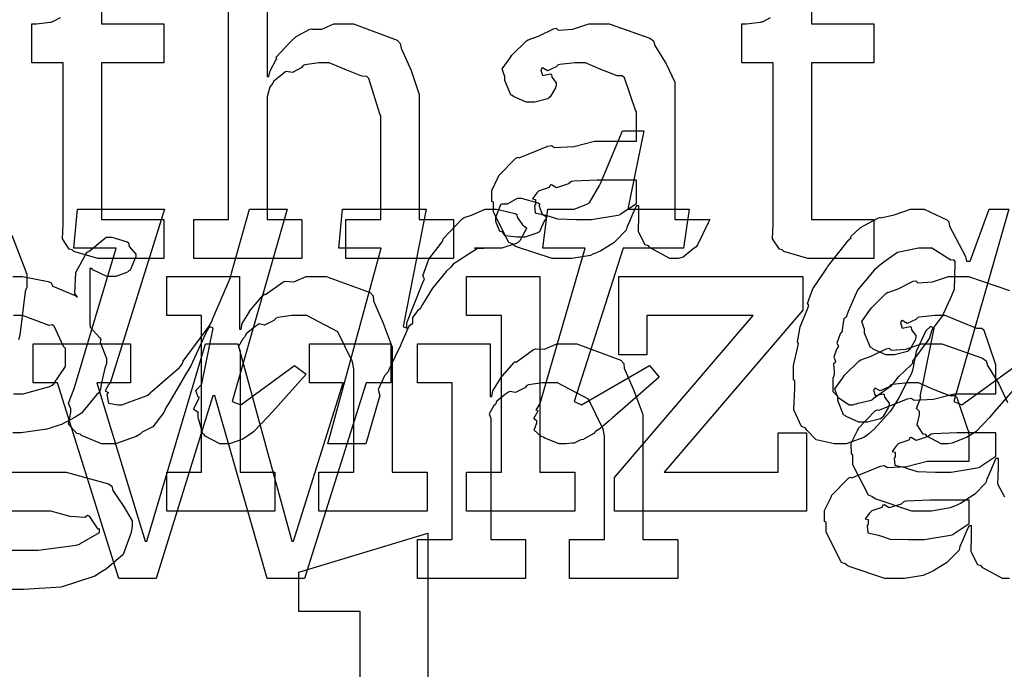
# Model space of a CAD drawing. Extents: x 0 to 8.5, y 0 to 11.
# Tile 210 of 256: x 5.368 to 5.718, y 4.024 to 4.255. Entities that reach past the tile are written whole.
import ezdxf

# ---------------------------------------------------------------- set-up
doc = ezdxf.new("R2010")
doc.units = 0
doc.layers.get('0').update_dxf_attribs({"linetype": 'CONTINUOUS'})

msp = doc.modelspace()

# ---------------------------------------------------------------- linework, layer by layer
at = {"color": 0}
for points in [[(5.45622, 4.29525), (5.45622, 4.23492), (5.45687, 4.23492), (5.45687, 4.23492), (5.45736, 4.23687), (5.45936, 4.24067), (5.45969, 4.24121), (5.45942, 4.24169), (5.46436, 4.24707), (5.4649, 4.2475), (5.4649, 4.2475), (5.46658, 4.24903), (5.47136, 4.25163), (5.47206, 4.25185), (5.47211, 4.25163), (5.47564, 4.25163), (5.47993, 4.25358), (5.48139, 4.25358), (5.48693, 4.25358), (5.50239, 4.24783), (5.50353, 4.24664), (5.50379, 4.2449), (5.50732, 4.23703), (5.51025, 4.22846), (5.51025, 4.22558), (5.51025, 4.18414), (5.5224, 4.18414), (5.5224, 4.17025), (5.48421, 4.17025), (5.48421, 4.18414), (5.49658, 4.18414), (5.49658, 4.22081), (5.49631, 4.22168), (5.4924, 4.23415), (5.4916, 4.23492), (5.48981, 4.23497), (5.48389, 4.23736), (5.47825, 4.23969), (5.4764, 4.23969), (5.47456, 4.23969), (5.46962, 4.23899), (5.46903, 4.23882), (5.46837, 4.23796), (5.46522, 4.23628), (5.463, 4.23671), (5.46251, 4.23643), (5.46153, 4.23562), (5.45861, 4.23318), (5.45811, 4.23236), (5.45796, 4.2321), (5.45714, 4.23118), (5.45622, 4.22765), (5.45622, 4.22646), (5.45622, 4.18414), (5.46858, 4.18414), (5.46858, 4.17025), (5.43018, 4.17025), (5.43018, 4.18414), (5.43018, 4.18414), (5.44254, 4.18414), (5.44254, 4.28136)], [(5.3974, 4.28136), (5.3974, 4.25358), (5.41954, 4.25358), (5.41954, 4.23969), (5.3974, 4.23969), (5.3974, 4.18414), (5.41954, 4.18414), (5.41954, 4.17025), (5.41857, 4.17025), (5.41635, 4.17025), (5.41564, 4.17025), (5.41439, 4.17025), (5.41157, 4.17025), (5.41064, 4.17025), (5.40924, 4.17025), (5.40603, 4.17025), (5.405, 4.17025), (5.40354, 4.17025), (5.40022, 4.17025), (5.39914, 4.17025), (5.39914, 4.17025), (5.39611, 4.17025), (5.38753, 4.17279), (5.38699, 4.17329), (5.38596, 4.17356), (5.38357, 4.17725), (5.38374, 4.18246), (5.38374, 4.18414), (5.38374, 4.23969), (5.37267, 4.23969), (5.37267, 4.25358), (5.37418, 4.25358), (5.37418, 4.25358), (5.37929, 4.25412), (5.37961, 4.25424), (5.37993, 4.25429), (5.38286, 4.25581)], [(5.64958, 4.28136), (5.64958, 4.25358), (5.67171, 4.25358), (5.67171, 4.23969), (5.64958, 4.23969), (5.64958, 4.18414), (5.67171, 4.18414), (5.67171, 4.17025), (5.67074, 4.17025), (5.66851, 4.17025), (5.66781, 4.17025), (5.66656, 4.17025), (5.66374, 4.17025), (5.66282, 4.17025), (5.6614, 4.17025), (5.65821, 4.17025), (5.65717, 4.17025), (5.65571, 4.17025), (5.6524, 4.17025), (5.65132, 4.17025), (5.65132, 4.17025), (5.64828, 4.17025), (5.63971, 4.17279), (5.63917, 4.17329), (5.63813, 4.17356), (5.63574, 4.17725), (5.6359, 4.18246), (5.6359, 4.18414), (5.6359, 4.23969), (5.62483, 4.23969), (5.62483, 4.25358), (5.62636, 4.25358), (5.62636, 4.25358), (5.63146, 4.25412), (5.63178, 4.25424), (5.63211, 4.25429), (5.63504, 4.25581)], [(5.72613, 4.12924), (5.71442, 4.11578), (5.71289, 4.11393), (5.7079, 4.10872), (5.70524, 4.1071), (5.70464, 4.10667), (5.70335, 4.10622), (5.69949, 4.10476), (5.69797, 4.10449), (5.69749, 4.10449), (5.69564, 4.10449), (5.69049, 4.10721), (5.69011, 4.10775), (5.68918, 4.10796), (5.68707, 4.11117), (5.68793, 4.11481), (5.68793, 4.116), (5.68788, 4.116), (5.68685, 4.11697), (5.68826, 4.12071), (5.68837, 4.12121), (5.6881, 4.12131), (5.68913, 4.12592), (5.68924, 4.12619), (5.69314, 4.14551), (5.69185, 4.14615), (5.69015, 4.14464), (5.68668, 4.13726), (5.68544, 4.13053), (5.6849, 4.12924), (5.68381, 4.12711), (5.68056, 4.12076), (5.67817, 4.11697), (5.67751, 4.116), (5.67611, 4.11447), (5.67188, 4.10975), (5.66992, 4.10801), (5.66928, 4.10753), (5.66818, 4.10678), (5.66183, 4.10449), (5.65972, 4.10449), (5.65972, 4.10449), (5.65761, 4.10449), (5.65126, 4.1059), (5.648, 4.10921), (5.64735, 4.11014), (5.64594, 4.11062), (5.64328, 4.11654), (5.64367, 4.12429), (5.64367, 4.12685), (5.64312, 4.12722), (5.64318, 4.13226), (5.64475, 4.13894), (5.64497, 4.14008), (5.64453, 4.14063), (5.64551, 4.146), (5.64822, 4.15267), (5.64865, 4.15375), (5.64811, 4.15429), (5.65007, 4.15956), (5.65429, 4.16581), (5.65494, 4.16678), (5.65528, 4.16726), (5.66282, 4.17686), (5.66363, 4.17763), (5.66342, 4.17796), (5.66699, 4.18132), (5.67307, 4.18457), (5.67404, 4.185), (5.67415, 4.18474), (5.67893, 4.18576), (5.68468, 4.18782), (5.68664, 4.18782), (5.68956, 4.18782), (5.69764, 4.18403), (5.69835, 4.18326), (5.69857, 4.18175), (5.70426, 4.17096), (5.70464, 4.16938), (5.70594, 4.16938), (5.71268, 4.18782), (5.71962, 4.18782), (5.70008, 4.11947), (5.7029, 4.11838), (5.72222, 4.13226)], [(5.36561, 4.1785), (5.37093, 4.16465), (5.37093, 4.16004), (5.37033, 4.15858), (5.36838, 4.14301), (5.36789, 4.14139)], [(5.36594, 4.1639), (5.36931, 4.1639), (5.37842, 4.16211), (5.37939, 4.16174), (5.38015, 4.16043), (5.38829, 4.15707), (5.38894, 4.15653), (5.38797, 4.15782), (5.38829, 4.16525), (5.39182, 4.17176), (5.39242, 4.17258), (5.3929, 4.17275), (5.39903, 4.17779), (5.4011, 4.17779), (5.4011, 4.17779), (5.40653, 4.17617), (5.40696, 4.17583), (5.40722, 4.17458), (5.40956, 4.17182), (5.40956, 4.17085), (5.40918, 4.16976), (5.40756, 4.16618), (5.40717, 4.16585), (5.40663, 4.16536), (5.40246, 4.1639), (5.4011, 4.1639), (5.39931, 4.1639), (5.39432, 4.16629), (5.39393, 4.16672), (5.39328, 4.16672), (5.39328, 4.14719), (5.39339, 4.14594), (5.39686, 4.14214), (5.39719, 4.14154), (5.39697, 4.14057), (5.39914, 4.13482), (5.39914, 4.13286), (5.39854, 4.13129), (5.39746, 4.12619), (5.39697, 4.12343), (5.39654, 4.12267), (5.39567, 4.1219), (5.39035, 4.1154), (5.3896, 4.11486), (5.38803, 4.11393), (5.38325, 4.11133), (5.38015, 4.1104), (5.37918, 4.11008), (5.37799, 4.10965), (5.36893, 4.10835), (5.36594, 4.10835)], [(5.71821, 4.0855), (5.71576, 4.09011), (5.71593, 4.09581), (5.71593, 4.09771), (5.71593, 4.09924), (5.71506, 4.09924), (5.71451, 4.09825), (5.71213, 4.09267), (5.71181, 4.09207), (5.71149, 4.0906), (5.70751, 4.08664), (5.70703, 4.08621), (5.70589, 4.0855), (5.70247, 4.08328), (5.70036, 4.08236), (5.69965, 4.08208), (5.69879, 4.08171), (5.69211, 4.08057), (5.68989, 4.08057), (5.68989, 4.08057), (5.68517, 4.08057), (5.67215, 4.0849), (5.67101, 4.08578), (5.66976, 4.08626), (5.66428, 4.097), (5.66428, 4.10053), (5.66374, 4.10081), (5.66368, 4.10471), (5.6659, 4.10921), (5.66624, 4.10986), (5.66613, 4.10997), (5.67219, 4.11615), (5.67296, 4.1166), (5.67344, 4.11638), (5.68365, 4.1205), (5.6849, 4.12071), (5.68604, 4.11996), (5.69287, 4.12033), (5.70019, 4.12224), (5.70269, 4.12224), (5.71506, 4.12224), (5.71506, 4.13265), (5.71474, 4.13319), (5.71089, 4.14475), (5.71007, 4.14546), (5.70822, 4.14546), (5.70242, 4.14774), (5.69706, 4.15001), (5.69532, 4.15001), (5.69331, 4.15001), (5.68788, 4.14947), (5.68728, 4.14936), (5.68664, 4.1486), (5.68349, 4.14719), (5.68175, 4.14822), (5.68143, 4.14806), (5.68143, 4.14785), (5.68115, 4.14751), (5.68169, 4.14556), (5.68457, 4.14611), (5.6849, 4.14589), (5.68506, 4.14497), (5.68664, 4.1429), (5.68664, 4.14219), (5.68636, 4.14122), (5.68446, 4.13797), (5.68403, 4.13764), (5.6836, 4.13726), (5.67904, 4.13612), (5.67751, 4.13612), (5.67589, 4.13612), (5.67144, 4.13813), (5.67101, 4.13851), (5.67046, 4.13872), (5.6684, 4.14378), (5.6684, 4.14546), (5.66824, 4.14546), (5.66737, 4.14789), (5.67019, 4.15186), (5.67057, 4.1524), (5.67085, 4.15278), (5.676, 4.15782), (5.67665, 4.15826), (5.67665, 4.15821), (5.68033, 4.15956), (5.68565, 4.16217), (5.68664, 4.16238), (5.68733, 4.16162), (5.69254, 4.162), (5.69819, 4.1639), (5.70008, 4.1639), (5.70535, 4.1639), (5.71983, 4.15886)], [(5.36615, 4.12224), (5.36957, 4.12224), (5.37907, 4.12478), (5.37983, 4.12528), (5.38037, 4.1256), (5.3846, 4.13189), (5.3846, 4.13396), (5.3846, 4.13829), (5.38396, 4.13906), (5.38058, 4.14626), (5.37983, 4.14675), (5.37885, 4.14643), (5.36931, 4.15001), (5.36615, 4.15001)], [(5.71983, 4.05664), (5.71733, 4.05664), (5.71039, 4.06044), (5.70985, 4.06119), (5.70865, 4.06158), (5.70622, 4.06619), (5.70638, 4.07189), (5.70638, 4.07379), (5.70638, 4.07531), (5.70551, 4.07531), (5.70497, 4.07433), (5.70258, 4.06874), (5.70226, 4.06814), (5.70193, 4.06668), (5.69797, 4.06272), (5.69749, 4.06228), (5.69635, 4.06158), (5.69293, 4.05935), (5.69081, 4.05843), (5.69011, 4.05817), (5.68924, 4.05778), (5.68257, 4.05664), (5.68033, 4.05664), (5.68033, 4.05664), (5.67562, 4.05664), (5.6626, 4.06099), (5.66146, 4.06185), (5.66021, 4.06233), (5.65474, 4.07308), (5.65474, 4.07661), (5.65419, 4.07688), (5.65414, 4.08078), (5.65636, 4.08529), (5.65668, 4.08594), (5.65657, 4.08604), (5.66265, 4.09224), (5.66342, 4.09267), (5.6639, 4.09244), (5.6741, 4.09657), (5.67535, 4.09679), (5.67649, 4.09603), (5.68332, 4.0964), (5.69065, 4.09831), (5.69314, 4.09831), (5.70551, 4.09831), (5.70551, 4.10872), (5.70518, 4.10926), (5.70133, 4.12082), (5.70053, 4.12153), (5.69868, 4.12153), (5.69287, 4.12381), (5.6875, 4.12608), (5.68576, 4.12608), (5.68375, 4.12608), (5.67833, 4.12554), (5.67774, 4.12543), (5.67708, 4.12468), (5.67393, 4.12326), (5.67219, 4.12429), (5.67188, 4.12414), (5.67188, 4.12392), (5.6716, 4.12358), (5.67215, 4.12164), (5.67503, 4.12218), (5.67535, 4.12196), (5.67551, 4.12104), (5.67708, 4.11897), (5.67708, 4.11828), (5.67681, 4.11729), (5.67492, 4.11404), (5.67449, 4.11372), (5.67404, 4.11333), (5.66949, 4.11219), (5.66797, 4.11219), (5.66635, 4.11219), (5.66189, 4.11421), (5.66146, 4.11458), (5.66092, 4.11481), (5.65886, 4.11985), (5.65886, 4.12153), (5.65869, 4.12153), (5.65782, 4.12397), (5.66064, 4.12793), (5.66103, 4.12847), (5.66129, 4.12885), (5.66644, 4.1339), (5.6671, 4.13433), (5.6671, 4.13428), (5.67079, 4.13564), (5.67611, 4.13824), (5.67708, 4.13846), (5.67779, 4.13769), (5.683, 4.13807), (5.68864, 4.13997), (5.69054, 4.13997), (5.69581, 4.13997), (5.71029, 4.13493), (5.71158, 4.1339), (5.71203, 4.13226), (5.71604, 4.12576), (5.71918, 4.11919)], [(5.35965, 4.09446), (5.37939, 4.09446), (5.38482, 4.09446), (5.3999, 4.09033), (5.4011, 4.08946), (5.40142, 4.08789), (5.40517, 4.08236), (5.40826, 4.07715), (5.40826, 4.07536), (5.40799, 4.07297), (5.40511, 4.06515), (5.39919, 4.06011), (5.3974, 4.05908), (5.39507, 4.05751), (5.38314, 4.0536), (5.36974, 4.05279), (5.36529, 4.05279)], [(5.36225, 4.06668), (5.37007, 4.06668), (5.37494, 4.06668), (5.3884, 4.06853), (5.3896, 4.06885), (5.38976, 4.06901), (5.39675, 4.07297), (5.39675, 4.07428), (5.39626, 4.07417), (5.39312, 4.07878), (5.39242, 4.07904), (5.39154, 4.07829), (5.38624, 4.07867), (5.37944, 4.08057), (5.37722, 4.08057), (5.35118, 4.08057)], [(5.48921, 3.98031), (5.48921, 4.04497), (5.4675, 4.04497), (5.4675, 4.05886), (5.51329, 4.07275), (5.51329, 3.87831)]]:
    msp.add_lwpolyline(points, dxfattribs=at)
for points in [[(5.56218, 4.17025), (5.55746, 4.17025), (5.54443, 4.17458), (5.54329, 4.17546), (5.54204, 4.17594), (5.53657, 4.18668), (5.53657, 4.19021), (5.53603, 4.19049), (5.53597, 4.19439), (5.53819, 4.19889), (5.53851, 4.19954), (5.53842, 4.19965), (5.54449, 4.20583), (5.54525, 4.20628), (5.54574, 4.20606), (5.55593, 4.21018), (5.55718, 4.21039), (5.55832, 4.20964), (5.56515, 4.21001), (5.57249, 4.21192), (5.57497, 4.21192), (5.58735, 4.21192), (5.58735, 4.22233), (5.58703, 4.22287), (5.58317, 4.23443), (5.58236, 4.23514), (5.58051, 4.23514), (5.57471, 4.23742), (5.56933, 4.23969), (5.5676, 4.23969), (5.5656, 4.23969), (5.56017, 4.23915), (5.55957, 4.23904), (5.55892, 4.23828), (5.55578, 4.23687), (5.55404, 4.2379), (5.55371, 4.23774), (5.55371, 4.23753), (5.55344, 4.23719), (5.55399, 4.23525), (5.55686, 4.23579), (5.55718, 4.23557), (5.55735, 4.23465), (5.55892, 4.23258), (5.55892, 4.23188), (5.55865, 4.2309), (5.55675, 4.22765), (5.55632, 4.22732), (5.55588, 4.22694), (5.55132, 4.22581), (5.54981, 4.22581), (5.54818, 4.22581), (5.54372, 4.22781), (5.54329, 4.22819), (5.54275, 4.2284), (5.54069, 4.23346), (5.54069, 4.23514), (5.54053, 4.23514), (5.53965, 4.23757), (5.54249, 4.24154), (5.54286, 4.24208), (5.54313, 4.24246), (5.54829, 4.2475), (5.54893, 4.24794), (5.54893, 4.24789), (5.55263, 4.24924), (5.55794, 4.25185), (5.55892, 4.25206), (5.55963, 4.25131), (5.56483, 4.25168), (5.57047, 4.25358), (5.57238, 4.25358), (5.57764, 4.25358), (5.59212, 4.24854), (5.59343, 4.2475), (5.59386, 4.24588), (5.59788, 4.23936), (5.60101, 4.23281), (5.60101, 4.23058), (5.60101, 4.18414), (5.61339, 4.18414), (5.61296, 4.18321), (5.6091, 4.17507), (5.60861, 4.17437), (5.60742, 4.17356), (5.604, 4.17079), (5.60221, 4.17025), (5.60167, 4.17025), (5.59918, 4.17025), (5.59224, 4.17404), (5.59169, 4.17481), (5.5905, 4.17518), (5.58806, 4.17979), (5.58822, 4.18549), (5.58822, 4.18739), (5.58822, 4.18892), (5.58735, 4.18892), (5.58681, 4.18793), (5.58442, 4.18235), (5.5841, 4.18175), (5.58376, 4.18028), (5.57981, 4.17632), (5.57932, 4.17589), (5.57818, 4.17518), (5.57476, 4.17296), (5.57264, 4.17204), (5.57194, 4.17176), (5.57107, 4.17139), (5.5644, 4.17025), (5.56218, 4.17025)], [(5.56179, 4.10449), (5.55994, 4.10449), (5.55479, 4.1065), (5.55442, 4.10688), (5.5535, 4.10704), (5.55111, 4.10938), (5.55203, 4.11193), (5.55203, 4.11274), (5.55186, 4.11268), (5.55094, 4.11344), (5.55236, 4.11594), (5.55246, 4.11621), (5.55236, 4.11615), (5.55176, 4.11638), (5.55328, 4.11903), (5.55333, 4.11925), (5.56917, 4.17393), (5.55419, 4.17393), (5.55593, 4.18782), (5.56353, 4.18782), (5.56526, 4.18782), (5.5701, 4.18967), (5.57047, 4.19), (5.57081, 4.19021), (5.57428, 4.19618), (5.5746, 4.19694), (5.58242, 4.2156), (5.59, 4.2156), (5.58436, 4.18782), (5.60607, 4.18782), (5.60411, 4.17393), (5.58263, 4.17393), (5.56526, 4.11947), (5.56787, 4.11838), (5.59196, 4.13226), (5.59543, 4.12815), (5.57872, 4.11361), (5.57769, 4.11263), (5.57443, 4.10975), (5.57319, 4.1091), (5.57286, 4.10883), (5.57226, 4.10818), (5.56885, 4.10622), (5.56853, 4.10601), (5.56765, 4.10585), (5.56549, 4.10482), (5.56526, 4.10471), (5.5644, 4.10471), (5.56244, 4.10449), (5.56179, 4.10449)], [(5.56803, 4.18414), (5.57146, 4.18414), (5.58074, 4.1856), (5.58171, 4.18587), (5.58165, 4.18604), (5.58735, 4.18983), (5.58735, 4.19108), (5.58735, 4.19803), (5.5765, 4.19803), (5.57346, 4.19803), (5.56515, 4.19769), (5.56435, 4.1976), (5.56326, 4.19672), (5.55897, 4.19536), (5.55718, 4.19646), (5.55675, 4.19629), (5.55637, 4.19547), (5.55285, 4.19433), (5.55263, 4.19412), (5.55203, 4.19353), (5.55046, 4.19146), (5.55154, 4.19119), (5.55154, 4.19108), (5.55154, 4.18956), (5.55117, 4.18913), (5.55143, 4.18653), (5.55512, 4.18571), (5.55588, 4.18544), (5.55588, 4.18544), (5.55935, 4.18431), (5.56586, 4.18414), (5.56803, 4.18414)], [(5.54639, 4.17779), (5.54497, 4.17779), (5.54081, 4.17828), (5.53999, 4.17947), (5.53965, 4.17974), (5.5389, 4.1799), (5.53749, 4.18338), (5.53749, 4.18451), (5.53749, 4.18494), (5.53749, 4.18494), (5.53928, 4.1894), (5.53965, 4.18972), (5.53965, 4.18972), (5.54161, 4.18972), (5.54519, 4.19168), (5.54639, 4.19168), (5.54639, 4.19168), (5.55251, 4.19006), (5.5529, 4.18972), (5.55279, 4.18886), (5.55388, 4.18604), (5.55528, 4.18522), (5.55528, 4.18494), (5.55528, 4.18451), (5.55474, 4.18375), (5.55354, 4.1811), (5.55311, 4.17996), (5.5529, 4.17974), (5.55197, 4.17925), (5.54775, 4.17779), (5.54639, 4.17779)], [(5.40001, 4.10449), (5.39746, 4.10449), (5.39035, 4.10742), (5.38981, 4.10796), (5.38867, 4.10818), (5.38574, 4.11149), (5.38656, 4.11556), (5.38656, 4.11686), (5.38656, 4.11686), (5.38564, 4.11887), (5.38764, 4.12375), (5.38786, 4.12446), (5.40261, 4.17393), (5.38764, 4.17393), (5.38894, 4.18782), (5.41976, 4.18782), (5.40044, 4.12597), (5.3999, 4.12543), (5.39871, 4.12332), (5.39979, 4.12272), (5.39979, 4.1225), (5.39936, 4.12196), (5.39985, 4.11893), (5.40338, 4.11838), (5.40457, 4.11838), (5.40457, 4.11838), (5.4075, 4.11936), (5.41357, 4.12164), (5.41456, 4.12229), (5.41471, 4.12261), (5.41911, 4.12636), (5.42507, 4.13162), (5.42606, 4.13271), (5.42638, 4.13379), (5.43565, 4.14626), (5.43647, 4.14768), (5.4369, 4.14899), (5.44319, 4.16357), (5.44363, 4.16504), (5.44993, 4.18782), (5.46338, 4.18782), (5.44385, 4.11947), (5.44689, 4.11838), (5.46599, 4.13226), (5.47011, 4.12924), (5.45817, 4.11578), (5.45649, 4.11404), (5.45133, 4.10872), (5.44906, 4.1071), (5.4484, 4.10667), (5.4476, 4.10612), (5.44282, 4.10449), (5.44125, 4.10449), (5.4394, 4.10449), (5.43425, 4.10721), (5.43386, 4.10775), (5.43338, 4.10801), (5.43169, 4.11388), (5.43169, 4.11578), (5.43147, 4.11567), (5.43012, 4.11675), (5.43201, 4.1205), (5.43213, 4.12099), (5.43169, 4.1211), (5.43093, 4.12337), (5.43294, 4.12549), (5.433, 4.12576), (5.43712, 4.14551), (5.43582, 4.14615), (5.43494, 4.14486), (5.4291, 4.13222), (5.42844, 4.13097), (5.42708, 4.12885), (5.42333, 4.12235), (5.42111, 4.11854), (5.42042, 4.11751), (5.4196, 4.11561), (5.41564, 4.11057), (5.41189, 4.10861), (5.41108, 4.10796), (5.40972, 4.1071), (5.4024, 4.10449), (5.40001, 4.10449)], [(5.49669, 4.17393), (5.48172, 4.17393), (5.48301, 4.18782), (5.51275, 4.18782), (5.5045, 4.14615), (5.50581, 4.14551), (5.50581, 4.14746), (5.50814, 4.15315), (5.51156, 4.16178), (5.5121, 4.16308), (5.5115, 4.16417), (5.51361, 4.17008), (5.51801, 4.17567), (5.51861, 4.17654), (5.51872, 4.17725), (5.5255, 4.18435), (5.52621, 4.18479), (5.52621, 4.18479), (5.52886, 4.18571), (5.53369, 4.18782), (5.53532, 4.18782), (5.53771, 4.18782), (5.54432, 4.18619), (5.54486, 4.18587), (5.54503, 4.1849), (5.54693, 4.18218), (5.54833, 4.18121), (5.54833, 4.18088), (5.54769, 4.1799), (5.54596, 4.17649), (5.54551, 4.17611), (5.54465, 4.17557), (5.53961, 4.17393), (5.53792, 4.17393), (5.53646, 4.17393), (5.53315, 4.17393), (5.53207, 4.17393), (5.53153, 4.17393), (5.52989, 4.17393), (5.52989, 4.17393), (5.52989, 4.17393), (5.53054, 4.17393), (5.53076, 4.17393), (5.53076, 4.17393), (5.53256, 4.17393), (5.53315, 4.17393), (5.53228, 4.17393), (5.53097, 4.17383), (5.52235, 4.16824), (5.52143, 4.16721), (5.51981, 4.16564), (5.51492, 4.15972), (5.51144, 4.15397), (5.51058, 4.15246), (5.50976, 4.15186), (5.50782, 4.14931), (5.50782, 4.14735), (5.50754, 4.14681), (5.50651, 4.14621), (5.50375, 4.13976), (5.50342, 4.139), (5.50271, 4.13775), (5.4994, 4.13069), (5.49908, 4.12989), (5.49794, 4.12858), (5.49561, 4.12381), (5.49621, 4.12147), (5.49604, 4.12076), (5.49126, 4.10449), (5.47781, 4.10449), (5.49669, 4.17393)], [(5.66428, 4.11838), (5.66428, 4.11838), (5.66613, 4.11887), (5.67079, 4.12001), (5.67144, 4.12033), (5.6715, 4.12056), (5.678, 4.12522), (5.6786, 4.12576), (5.6786, 4.12576), (5.68044, 4.12831), (5.685, 4.13249), (5.68554, 4.13314), (5.68549, 4.13379), (5.69097, 4.14111), (5.6914, 4.14182), (5.6914, 4.14182), (5.69243, 4.14492), (5.69601, 4.14963), (5.6964, 4.15028), (5.69646, 4.15067), (5.69943, 4.15712), (5.69965, 4.15767), (5.70031, 4.1594), (5.70031, 4.1594), (5.70047, 4.16351), (5.70053, 4.16917), (5.70008, 4.16982), (5.699, 4.16971), (5.69233, 4.17393), (5.69011, 4.17393), (5.68756, 4.17393), (5.68007, 4.17236), (5.67486, 4.16872), (5.67361, 4.16764), (5.67165, 4.16596), (5.66585, 4.15901), (5.6626, 4.15142), (5.66189, 4.14942), (5.66103, 4.14893), (5.66049, 4.14492), (5.66038, 4.14442), (5.65978, 4.1435), (5.65853, 4.14019), (5.65913, 4.13911), (5.65907, 4.13878), (5.65847, 4.13807), (5.65744, 4.13519), (5.65804, 4.13379), (5.65799, 4.13336), (5.65739, 4.13292), (5.65756, 4.12999), (5.65756, 4.12901), (5.65712, 4.12765), (5.65707, 4.12304), (5.65864, 4.12147), (5.65886, 4.12099), (5.65886, 4.12099), (5.66292, 4.11838), (5.66428, 4.11838)], [(5.42057, 4.09446), (5.43294, 4.09446), (5.43294, 4.15001), (5.42057, 4.15001), (5.42057, 4.1639), (5.4464, 4.1639), (5.4464, 4.14524), (5.44706, 4.14524), (5.44706, 4.14524), (5.44732, 4.14719), (5.44971, 4.15099), (5.45008, 4.15153), (5.44997, 4.15158), (5.45475, 4.15717), (5.45529, 4.15761), (5.45568, 4.15744), (5.46175, 4.16189), (5.46246, 4.16217), (5.46246, 4.16217), (5.46571, 4.16194), (5.47011, 4.1639), (5.47157, 4.1639), (5.47715, 4.1639), (5.49278, 4.15815), (5.49393, 4.15696), (5.49403, 4.15522), (5.49744, 4.14735), (5.50065, 4.13878), (5.50065, 4.1359), (5.50065, 4.09446), (5.51303, 4.09446), (5.51303, 4.08057), (5.47461, 4.08057), (5.47461, 4.09446), (5.48699, 4.09446), (5.48699, 4.13113), (5.48654, 4.13357), (5.48128, 4.14421), (5.47038, 4.15001), (5.46679, 4.15001), (5.46496, 4.15001), (5.46001, 4.14931), (5.45942, 4.14914), (5.45865, 4.14828), (5.45535, 4.1466), (5.45335, 4.14703), (5.4529, 4.14675), (5.45182, 4.146), (5.44874, 4.1435), (5.44846, 4.14268), (5.44835, 4.14242), (5.4476, 4.14176), (5.44601, 4.13906), (5.44661, 4.13737), (5.44661, 4.13678), (5.44661, 4.09446), (5.45899, 4.09446), (5.45899, 4.08057), (5.42057, 4.08057), (5.42057, 4.09446)], [(5.52707, 4.09446), (5.53944, 4.09446), (5.53944, 4.15001), (5.52707, 4.15001), (5.52707, 4.1639), (5.55311, 4.1639), (5.55311, 4.09446), (5.56549, 4.09446), (5.56549, 4.08057), (5.52707, 4.08057), (5.52707, 4.09446)], [(5.57958, 4.0925), (5.62885, 4.15001), (5.5911, 4.15001), (5.5911, 4.13612), (5.58111, 4.13612), (5.58111, 4.1639), (5.64643, 4.1639), (5.64643, 4.15196), (5.59717, 4.09446), (5.63775, 4.09446), (5.63775, 4.10835), (5.64774, 4.10835), (5.64774, 4.08057), (5.57958, 4.08057), (5.57958, 4.0925)], [(5.38183, 4.12608), (5.37315, 4.12608), (5.37315, 4.13997), (5.40767, 4.13997), (5.40767, 4.12608), (5.39572, 4.12608), (5.41287, 4.06988), (5.41351, 4.06988), (5.43435, 4.13997), (5.44586, 4.13997), (5.46496, 4.06988), (5.4656, 4.06988), (5.48318, 4.12608), (5.47125, 4.12608), (5.47125, 4.13997), (5.50011, 4.13997), (5.50011, 4.12608), (5.49143, 4.12608), (5.46951, 4.05664), (5.45628, 4.05664), (5.43761, 4.12153), (5.43696, 4.12153), (5.41678, 4.05664), (5.40354, 4.05664), (5.38183, 4.12608)], [(5.5096, 4.07053), (5.52197, 4.07053), (5.52197, 4.12608), (5.5096, 4.12608), (5.5096, 4.13997), (5.53543, 4.13997), (5.53543, 4.12131), (5.53608, 4.12131), (5.53608, 4.12131), (5.53635, 4.12326), (5.53874, 4.12706), (5.53911, 4.12761), (5.53901, 4.12765), (5.54378, 4.13325), (5.54432, 4.13368), (5.54471, 4.13351), (5.55078, 4.13797), (5.55149, 4.13824), (5.55149, 4.13824), (5.55474, 4.13803), (5.55914, 4.13997), (5.5606, 4.13997), (5.56619, 4.13997), (5.58182, 4.13422), (5.58296, 4.13303), (5.58306, 4.13129), (5.58649, 4.12343), (5.58968, 4.11486), (5.58968, 4.11199), (5.58968, 4.07053), (5.60206, 4.07053), (5.60206, 4.05664), (5.56364, 4.05664), (5.56364, 4.07053), (5.57601, 4.07053), (5.57601, 4.10721), (5.57557, 4.10965), (5.57032, 4.12028), (5.5594, 4.12608), (5.55583, 4.12608), (5.55399, 4.12608), (5.54904, 4.12538), (5.54844, 4.12522), (5.54769, 4.12435), (5.54438, 4.12267), (5.54237, 4.1231), (5.54194, 4.12283), (5.54085, 4.12207), (5.53776, 4.11957), (5.53749, 4.11876), (5.53738, 4.11849), (5.53662, 4.11783), (5.53504, 4.11513), (5.53564, 4.11344), (5.53564, 4.11285), (5.53564, 4.07053), (5.54801, 4.07053), (5.54801, 4.05664), (5.5096, 4.05664), (5.5096, 4.07053)], [(5.69575, 4.09446), (5.69917, 4.09446), (5.70844, 4.09592), (5.70942, 4.09619), (5.70936, 4.09636), (5.71506, 4.10015), (5.71506, 4.1014), (5.71506, 4.10835), (5.70421, 4.10835), (5.70117, 4.10835), (5.69287, 4.10801), (5.69206, 4.10792), (5.69097, 4.10704), (5.68668, 4.10568), (5.6849, 4.10678), (5.68446, 4.10661), (5.68408, 4.10579), (5.68056, 4.10465), (5.68033, 4.10444), (5.67974, 4.10385), (5.67817, 4.10178), (5.67925, 4.10151), (5.67925, 4.1014), (5.67925, 4.09988), (5.67888, 4.09944), (5.67914, 4.09685), (5.68283, 4.09603), (5.6836, 4.09576), (5.6836, 4.09576), (5.68707, 4.09462), (5.69358, 4.09446), (5.69575, 4.09446)], [(5.68619, 4.07053), (5.68961, 4.07053), (5.69889, 4.072), (5.69987, 4.07226), (5.69982, 4.07243), (5.70551, 4.07622), (5.70551, 4.07747), (5.70551, 4.08442), (5.69467, 4.08442), (5.69163, 4.08442), (5.68332, 4.0841), (5.68251, 4.08399), (5.68143, 4.08311), (5.67714, 4.08176), (5.67535, 4.08285), (5.67492, 4.08268), (5.67453, 4.08187), (5.67101, 4.08074), (5.67079, 4.08051), (5.67019, 4.07992), (5.66862, 4.07785), (5.66971, 4.07758), (5.66971, 4.07747), (5.66971, 4.07596), (5.66932, 4.07553), (5.6696, 4.07292), (5.67329, 4.0721), (5.67404, 4.07183), (5.67404, 4.07183), (5.67751, 4.07069), (5.68403, 4.07053), (5.68619, 4.07053)]]:
    msp.add_lwpolyline(points, close=True, dxfattribs=at)

doc.saveas('drawing.dxf')
